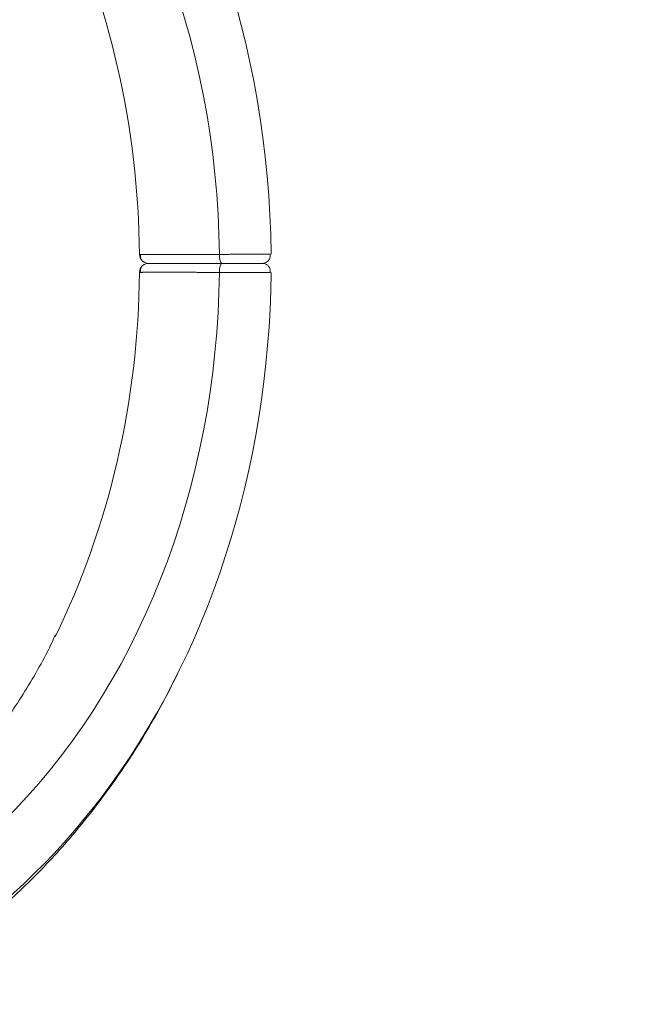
# Model space of a CAD drawing. Header units: millimetres. Extents: x 0 to 594, y 0 to 420.
# Tile 174 of 256: x 221 to 228, y 308 to 318. Entities that reach past the tile are written whole.
import ezdxf

# ---------------------------------------------------------------- set-up
doc = ezdxf.new("R2010")
doc.units = ezdxf.units.MM
doc.layers.add('1', color=7, linetype='Continuous', true_color=0xffffff)
doc.styles.add('Arial Unicode MS', font='txt')
doc.dimstyles.get("Standard").update_dxf_attribs({"dimtxt": 0.18, "dimasz": 0.18, "dimexe": 0.18, "dimexo": 0.0625, "dimgap": 0.09, "dimtad": 0, "dimtih": 1, "dimtoh": 1, "dimdec": 4, "dimzin": 0, "dimdsep": 46, "dimtxsty": 'Standard', "dimcen": 0.09, "dimadec": 0, "dimazin": 0, "dimtfac": 1, "dimtdec": 4, "dimtofl": 0, "dimtmove": 0, "dimatfit": 3, "dimfxl": 0, "dimtolj": 1, "dimtzin": 0, "dimarcsym": 0})

# ---------------------------------------------------------------- blocks, each defined once
blk = doc.blocks.new('_U0')
at = {"layer": '1', "color": 18, "lineweight": 13}
for p, q in [((147.657, 304.172), (147.657, 390.192)), ((305.847, 301.392), (305.847, 390.192)), ((147.657, 388.192), (198.852, 388.192)), ((305.847, 388.192), (254.652, 388.192))]:
    blk.add_line(p, q, dxfattribs=at)
at = {"layer": '1', "color": 18}
for points in [[(147.657, 388.192), (151.157, 389.13), (151.157, 387.254)], [(305.847, 388.192), (302.347, 387.254), (302.347, 389.13)]]:
    blk.add_solid(points, dxfattribs=at)
at = {"layer": '1', "color": 18, "linetype": 'Continuous', "lineweight": 13, "char_height": 3.5, "attachment_point": 7, "line_spacing_factor": 1.047437, "style": 'Arial Unicode MS'}
for s, insert in [('\\fArial Unicode MS|b0|i0;\\W1.0000;3.16', (200.537, 385.556)), ('\\fArial Unicode MS|b0|i0;\\W1.0000;LIFT POINT SPAN', (213.204, 385.556))]:
    blk.add_mtext(s, dxfattribs=dict(at, insert=insert))

msp = doc.modelspace()

# ---------------------------------------------------------------- linework, layer by layer
at = {"layer": '1', "color": 155, "linetype": 'Continuous', "lineweight": 13}
for centre, major_axis, ratio, start_param, end_param in [((217.021, 315.673), (0, -7.79), 0.791224, 1.583503, 2.483514), ((217.021, 315.673), (0, -8.51), 0.791224, 1.582659, 2.386273), ((216.141, 315.673), (0, -7.79), 0.791224, 1.583503, 2.119887), ((222.404, 315.773), (0, 0.1), 0.999896, 1.580962, 3.141593), ((223.211, 315.773), (0, -0.1), 0.266025, 4.722554, 6.283185), ((222.404, 315.573), (0, 0.1), 0.999896, 0, 1.560631), ((223.211, 315.573), (0, -0.1), 0.266025, 3.141593, 4.702224), ((223.654, 315.773), (0, 0.1), 0.999896, 3.141593, 3.48691), ((223.654, 315.573), (0, 0.1), 0.999896, 5.939498, 6.283185), ((217.021, 315.673), (0, -7.79), 0.791224, 0.658112, 1.55809), ((216.141, 315.673), (0, -7.79), 0.791224, 1.01385, 1.55809), ((217.021, 315.673), (0, -8.51), 0.791224, 0.806148, 1.558934), ((217.021, 315.673), (0, -8.51), 0.791224, 5.771449, 7.089333)]:
    msp.add_ellipse(centre, major_axis=major_axis, ratio=ratio, start_param=start_param, end_param=end_param, dxfattribs=at)
for points, knots in [([(222.304, 315.772), (222.304, 315.772), (222.305, 315.772), (222.309, 315.772), (222.314, 315.772), (222.322, 315.772), (222.331, 315.772), (222.342, 315.772), (222.355, 315.772), (222.365, 315.772), (222.372, 315.772), (222.374, 315.772), (222.376, 315.772), (222.378, 315.772), (222.378, 315.772), (222.382, 315.772), (222.39, 315.772), (222.406, 315.772), (222.426, 315.772), (222.448, 315.772), (222.472, 315.772), (222.497, 315.772), (222.524, 315.772), (222.543, 315.772), (222.558, 315.772), (222.566, 315.772), (222.573, 315.772), (222.577, 315.772), (222.579, 315.772), (222.581, 315.772), (222.593, 315.772), (222.615, 315.772), (222.648, 315.772), (222.683, 315.772), (222.719, 315.772), (222.755, 315.772), (222.794, 315.772), (222.833, 315.772), (222.86, 315.772), (222.876, 315.772), (222.877, 315.772), (222.881, 315.772), (222.883, 315.772), (222.888, 315.772), (222.898, 315.772), (222.923, 315.772), (222.958, 315.772), (223.002, 315.772), (223.032, 315.772), (223.05, 315.772), (223.054, 315.772), (223.062, 315.772), (223.065, 315.772), (223.077, 315.772), (223.1, 315.772), (223.138, 315.772), (223.169, 315.772), (223.184, 315.772)], [0, 0, 0, 0, 0.03125, 0.0625, 0.09375, 0.125, 0.15625, 0.1875, 0.21875, 0.25, 0.25, 0.257812, 0.261719, 0.261719, 0.265625, 0.265625, 0.28125, 0.3125, 0.34375, 0.375, 0.40625, 0.4375, 0.46875, 0.5, 0.5, 0.515625, 0.523437, 0.523437, 0.527344, 0.527344, 0.53125, 0.5625, 0.59375, 0.625, 0.65625, 0.6875, 0.71875, 0.75, 0.78125, 0.78125, 0.785156, 0.785156, 0.789062, 0.789062, 0.796875, 0.8125, 0.84375, 0.875, 0.90625, 0.90625, 0.914062, 0.914062, 0.921875, 0.921875, 0.9375, 0.96875, 1, 1, 1, 1]), ([(222.315, 315.772), (222.313, 315.763), (222.313, 315.744), (222.322, 315.716), (222.342, 315.692), (222.361, 315.683), (222.371, 315.679)], [0, 0, 0, 0, 0.245973, 0.500409, 0.754636, 1, 1, 1, 1]), ([(223.184, 315.772), (223.193, 315.772), (223.21, 315.772), (223.236, 315.772), (223.261, 315.772), (223.287, 315.772), (223.305, 315.773), (223.318, 315.773), (223.324, 315.773), (223.331, 315.773), (223.334, 315.773), (223.335, 315.773), (223.337, 315.773), (223.347, 315.773), (223.365, 315.773), (223.391, 315.773), (223.416, 315.773), (223.441, 315.773), (223.458, 315.773), (223.47, 315.773), (223.475, 315.773), (223.48, 315.773), (223.482, 315.773), (223.483, 315.773), (223.486, 315.773), (223.496, 315.773), (223.514, 315.773), (223.536, 315.773), (223.558, 315.773), (223.579, 315.773), (223.593, 315.773), (223.601, 315.773), (223.603, 315.773), (223.606, 315.773), (223.607, 315.773), (223.608, 315.773), (223.612, 315.773), (223.622, 315.773), (223.637, 315.774), (223.654, 315.774), (223.67, 315.774), (223.684, 315.774), (223.693, 315.774), (223.698, 315.774), (223.699, 315.774), (223.701, 315.774), (223.702, 315.774), (223.703, 315.774), (223.705, 315.774), (223.711, 315.774), (223.72, 315.774), (223.73, 315.774), (223.737, 315.774), (223.741, 315.774), (223.743, 315.774)], [0, 0, 0, 0, 0.035803, 0.071606, 0.107409, 0.143213, 0.179016, 0.179016, 0.196917, 0.205868, 0.205868, 0.210344, 0.210344, 0.214819, 0.250622, 0.286425, 0.322228, 0.358032, 0.393835, 0.393835, 0.411736, 0.416212, 0.416212, 0.420687, 0.420687, 0.429638, 0.465441, 0.501244, 0.537047, 0.57285, 0.608654, 0.608654, 0.617604, 0.62208, 0.62208, 0.626555, 0.626555, 0.644457, 0.68026, 0.716063, 0.751866, 0.787669, 0.823473, 0.823473, 0.832423, 0.832423, 0.836899, 0.836899, 0.841374, 0.859276, 0.895079, 0.930882, 0.966685, 1, 1, 1, 1]), ([(223.688, 315.679), (223.698, 315.683), (223.716, 315.693), (223.737, 315.717), (223.746, 315.745), (223.745, 315.764), (223.743, 315.774)], [0, 0, 0, 0, 0.245839, 0.500408, 0.754736, 1, 1, 1, 1]), ([(222.371, 315.668), (222.361, 315.664), (222.342, 315.654), (222.322, 315.631), (222.312, 315.603), (222.313, 315.584), (222.315, 315.574)], [0, 0, 0, 0, 0.245903, 0.500181, 0.754091, 1, 1, 1, 1]), ([(222.404, 315.673), (222.404, 315.673), (222.405, 315.673), (222.408, 315.673), (222.414, 315.673), (222.42, 315.673), (222.429, 315.673), (222.436, 315.673), (222.442, 315.673), (222.444, 315.673), (222.448, 315.673), (222.449, 315.673), (222.45, 315.673), (222.451, 315.673), (222.456, 315.673), (222.465, 315.673), (222.481, 315.673), (222.498, 315.673), (222.517, 315.673), (222.537, 315.673), (222.559, 315.673), (222.582, 315.673), (222.599, 315.673), (222.608, 315.673), (222.609, 315.673), (222.612, 315.673), (222.613, 315.673), (222.616, 315.673), (222.623, 315.673), (222.638, 315.673), (222.661, 315.673), (222.691, 315.673), (222.721, 315.673), (222.752, 315.673), (222.785, 315.673), (222.819, 315.673), (222.843, 315.673), (222.861, 315.673), (222.867, 315.673), (222.874, 315.673), (222.876, 315.673), (222.879, 315.673), (222.883, 315.673), (222.9, 315.673), (222.928, 315.673), (222.966, 315.673), (223.005, 315.673), (223.045, 315.673), (223.085, 315.673), (223.126, 315.673), (223.168, 315.673), (223.197, 315.673), (223.211, 315.673)], [0, 0, 0, 0, 0.03125, 0.0625, 0.09375, 0.125, 0.15625, 0.1875, 0.1875, 0.203125, 0.210938, 0.210938, 0.214844, 0.214844, 0.21875, 0.25, 0.28125, 0.3125, 0.34375, 0.375, 0.40625, 0.4375, 0.46875, 0.46875, 0.472656, 0.472656, 0.476563, 0.476563, 0.484375, 0.5, 0.53125, 0.5625, 0.59375, 0.625, 0.65625, 0.6875, 0.71875, 0.71875, 0.734375, 0.734375, 0.738281, 0.738281, 0.742188, 0.75, 0.78125, 0.8125, 0.84375, 0.875, 0.90625, 0.9375, 0.96875, 1, 1, 1, 1]), ([(223.211, 315.673), (223.197, 315.673), (223.168, 315.673), (223.126, 315.673), (223.085, 315.673), (223.045, 315.673), (223.005, 315.673), (222.979, 315.673), (222.959, 315.673), (222.95, 315.673), (222.94, 315.673), (222.935, 315.673), (222.934, 315.673), (222.93, 315.673), (222.916, 315.673), (222.89, 315.673), (222.854, 315.673), (222.819, 315.673), (222.785, 315.673), (222.752, 315.673), (222.72, 315.673), (222.69, 315.673), (222.67, 315.673), (222.66, 315.673), (222.658, 315.673), (222.656, 315.673), (222.655, 315.673), (222.651, 315.673), (222.644, 315.673), (222.628, 315.673), (222.606, 315.673), (222.582, 315.673), (222.558, 315.673), (222.537, 315.673), (222.516, 315.673), (222.498, 315.673), (222.486, 315.673), (222.478, 315.673), (222.475, 315.673), (222.472, 315.673), (222.471, 315.673), (222.47, 315.673), (222.468, 315.673), (222.461, 315.673), (222.451, 315.673), (222.439, 315.673), (222.429, 315.673), (222.42, 315.673), (222.414, 315.673), (222.408, 315.673), (222.405, 315.673), (222.404, 315.673), (222.404, 315.673)], [0, 0, 0, 0, 0.03125, 0.0625, 0.09375, 0.125, 0.15625, 0.1875, 0.1875, 0.203125, 0.210937, 0.210937, 0.214844, 0.214844, 0.21875, 0.25, 0.28125, 0.3125, 0.34375, 0.375, 0.40625, 0.4375, 0.46875, 0.46875, 0.472656, 0.472656, 0.476562, 0.476562, 0.484375, 0.5, 0.53125, 0.5625, 0.59375, 0.625, 0.65625, 0.6875, 0.71875, 0.71875, 0.734375, 0.734375, 0.738281, 0.738281, 0.742187, 0.75, 0.78125, 0.8125, 0.84375, 0.875, 0.90625, 0.9375, 0.96875, 1, 1, 1, 1]), ([(223.211, 315.673), (223.218, 315.673), (223.231, 315.673), (223.244, 315.673), (223.254, 315.673), (223.259, 315.673), (223.264, 315.673), (223.268, 315.673), (223.27, 315.673), (223.278, 315.673), (223.292, 315.673), (223.312, 315.673), (223.332, 315.673), (223.352, 315.673), (223.365, 315.673), (223.375, 315.673), (223.38, 315.673), (223.384, 315.673), (223.385, 315.673), (223.386, 315.673), (223.389, 315.673), (223.397, 315.673), (223.412, 315.673), (223.431, 315.673), (223.449, 315.673), (223.467, 315.673), (223.479, 315.673), (223.488, 315.673), (223.491, 315.673), (223.494, 315.673), (223.495, 315.673), (223.496, 315.673), (223.499, 315.673), (223.506, 315.673), (223.519, 315.673), (223.534, 315.673), (223.549, 315.673), (223.563, 315.673), (223.572, 315.673), (223.577, 315.673), (223.578, 315.673), (223.58, 315.673), (223.58, 315.673), (223.582, 315.673), (223.584, 315.673), (223.591, 315.673), (223.6, 315.673), (223.61, 315.673), (223.62, 315.673), (223.628, 315.673), (223.633, 315.673), (223.635, 315.673), (223.636, 315.673), (223.636, 315.673), (223.636, 315.673), (223.637, 315.673), (223.639, 315.673), (223.642, 315.673), (223.646, 315.673), (223.65, 315.673), (223.653, 315.673), (223.654, 315.673), (223.654, 315.673), (223.654, 315.673)], [0, 0, 0, 0, 0.03125, 0.0625, 0.0625, 0.078125, 0.085937, 0.085937, 0.09375, 0.09375, 0.125, 0.15625, 0.1875, 0.21875, 0.25, 0.25, 0.265625, 0.269531, 0.269531, 0.273437, 0.273437, 0.28125, 0.3125, 0.34375, 0.375, 0.40625, 0.4375, 0.4375, 0.453125, 0.453125, 0.457031, 0.457031, 0.460937, 0.46875, 0.5, 0.53125, 0.5625, 0.59375, 0.625, 0.625, 0.632813, 0.632813, 0.636719, 0.636719, 0.640625, 0.65625, 0.6875, 0.71875, 0.75, 0.78125, 0.8125, 0.8125, 0.816406, 0.816406, 0.820313, 0.820313, 0.828125, 0.84375, 0.875, 0.90625, 0.9375, 0.96875, 1, 1, 1, 1]), ([(223.654, 315.673), (223.654, 315.673), (223.654, 315.673), (223.653, 315.673), (223.652, 315.673), (223.651, 315.673), (223.651, 315.673), (223.65, 315.673), (223.65, 315.673), (223.649, 315.673), (223.646, 315.673), (223.641, 315.673), (223.635, 315.673), (223.628, 315.673), (223.622, 315.673), (223.618, 315.673), (223.616, 315.673), (223.614, 315.673), (223.613, 315.673), (223.613, 315.673), (223.612, 315.673), (223.608, 315.673), (223.6, 315.673), (223.588, 315.673), (223.576, 315.673), (223.563, 315.673), (223.554, 315.673), (223.546, 315.673), (223.544, 315.673), (223.541, 315.673), (223.54, 315.673), (223.539, 315.673), (223.537, 315.673), (223.53, 315.673), (223.518, 315.673), (223.502, 315.673), (223.485, 315.673), (223.467, 315.673), (223.455, 315.673), (223.447, 315.673), (223.446, 315.673), (223.443, 315.673), (223.443, 315.673), (223.441, 315.673), (223.437, 315.673), (223.427, 315.673), (223.411, 315.673), (223.391, 315.673), (223.372, 315.673), (223.352, 315.673), (223.338, 315.673), (223.331, 315.673), (223.33, 315.673), (223.328, 315.673), (223.327, 315.673), (223.325, 315.673), (223.32, 315.673), (223.308, 315.673), (223.291, 315.673), (223.271, 315.673), (223.251, 315.673), (223.231, 315.673), (223.218, 315.673), (223.211, 315.673)], [0, 0, 0, 0, 0.03125, 0.0625, 0.0625, 0.078125, 0.085937, 0.085937, 0.09375, 0.09375, 0.125, 0.15625, 0.1875, 0.21875, 0.25, 0.25, 0.265625, 0.269531, 0.269531, 0.273437, 0.273437, 0.28125, 0.3125, 0.34375, 0.375, 0.40625, 0.4375, 0.4375, 0.453125, 0.453125, 0.457031, 0.457031, 0.460937, 0.46875, 0.5, 0.53125, 0.5625, 0.59375, 0.625, 0.625, 0.632812, 0.632812, 0.636719, 0.636719, 0.640625, 0.65625, 0.6875, 0.71875, 0.75, 0.78125, 0.8125, 0.8125, 0.816406, 0.816406, 0.820312, 0.820312, 0.828125, 0.84375, 0.875, 0.90625, 0.9375, 0.96875, 1, 1, 1, 1]), ([(223.743, 315.573), (223.745, 315.582), (223.746, 315.601), (223.737, 315.63), (223.716, 315.654), (223.698, 315.664), (223.688, 315.668)], [0, 0, 0, 0, 0.245199, 0.499009, 0.753628, 1, 1, 1, 1]), ([(223.184, 315.574), (223.169, 315.574), (223.138, 315.574), (223.092, 315.574), (223.047, 315.574), (223.003, 315.574), (222.96, 315.574), (222.918, 315.574), (222.876, 315.575), (222.849, 315.575), (222.832, 315.575), (222.827, 315.575), (222.822, 315.575), (222.819, 315.575), (222.817, 315.575), (222.809, 315.575), (222.789, 315.575), (222.757, 315.575), (222.72, 315.575), (222.684, 315.575), (222.65, 315.575), (222.617, 315.575), (222.585, 315.575), (222.565, 315.575), (222.55, 315.575), (222.543, 315.575), (222.536, 315.575), (222.532, 315.575), (222.531, 315.575), (222.529, 315.575), (222.518, 315.575), (222.499, 315.575), (222.473, 315.575), (222.449, 315.575), (222.427, 315.575), (222.407, 315.575), (222.388, 315.575), (222.371, 315.575), (222.361, 315.575), (222.356, 315.575), (222.355, 315.575), (222.354, 315.575), (222.354, 315.575), (222.352, 315.575), (222.349, 315.575), (222.341, 315.574), (222.332, 315.574), (222.322, 315.574), (222.317, 315.574), (222.314, 315.574), (222.314, 315.574), (222.313, 315.574), (222.312, 315.574), (222.311, 315.574), (222.308, 315.574), (222.305, 315.574), (222.304, 315.574), (222.304, 315.574)], [0, 0, 0, 0, 0.03125, 0.0625, 0.09375, 0.125, 0.15625, 0.1875, 0.21875, 0.25, 0.25, 0.257812, 0.261719, 0.261719, 0.265625, 0.265625, 0.28125, 0.3125, 0.34375, 0.375, 0.40625, 0.4375, 0.46875, 0.5, 0.5, 0.515625, 0.523437, 0.523437, 0.527344, 0.527344, 0.53125, 0.5625, 0.59375, 0.625, 0.65625, 0.6875, 0.71875, 0.75, 0.78125, 0.78125, 0.785156, 0.785156, 0.789062, 0.789062, 0.796875, 0.8125, 0.84375, 0.875, 0.90625, 0.90625, 0.914062, 0.914062, 0.921875, 0.921875, 0.9375, 0.96875, 1, 1, 1, 1]), ([(223.744, 315.573), (223.744, 315.573), (223.742, 315.573), (223.74, 315.573), (223.736, 315.573), (223.734, 315.573), (223.732, 315.573), (223.731, 315.573), (223.731, 315.573), (223.73, 315.573), (223.727, 315.573), (223.72, 315.573), (223.71, 315.573), (223.698, 315.573), (223.685, 315.573), (223.675, 315.573), (223.667, 315.573), (223.664, 315.573), (223.661, 315.573), (223.659, 315.573), (223.659, 315.573), (223.657, 315.573), (223.65, 315.573), (223.637, 315.573), (223.619, 315.573), (223.6, 315.573), (223.58, 315.573), (223.566, 315.573), (223.557, 315.573), (223.554, 315.573), (223.551, 315.573), (223.55, 315.573), (223.549, 315.573), (223.544, 315.573), (223.533, 315.573), (223.514, 315.574), (223.491, 315.574), (223.467, 315.574), (223.442, 315.574), (223.425, 315.574), (223.415, 315.574), (223.413, 315.574), (223.41, 315.574), (223.408, 315.574), (223.406, 315.574), (223.401, 315.574), (223.387, 315.574), (223.366, 315.574), (223.34, 315.574), (223.314, 315.574), (223.288, 315.574), (223.271, 315.574), (223.26, 315.574), (223.257, 315.574), (223.253, 315.574), (223.247, 315.574), (223.231, 315.574), (223.21, 315.574), (223.193, 315.574), (223.184, 315.574)], [0, 0, 0, 0, 0.000375, 0.036076, 0.036076, 0.053926, 0.062851, 0.062851, 0.067314, 0.067314, 0.071777, 0.107478, 0.143178, 0.178879, 0.21458, 0.250281, 0.250281, 0.268132, 0.272594, 0.272594, 0.277057, 0.277057, 0.285982, 0.321683, 0.357384, 0.393085, 0.428786, 0.464487, 0.464487, 0.473412, 0.477874, 0.477874, 0.482337, 0.482337, 0.500187, 0.535888, 0.571589, 0.60729, 0.642991, 0.678692, 0.678692, 0.687617, 0.687617, 0.69208, 0.69208, 0.696542, 0.714393, 0.750094, 0.785795, 0.821496, 0.857196, 0.892897, 0.892897, 0.901823, 0.901823, 0.910748, 0.928598, 0.964299, 1, 1, 1, 1]), ([(221.377, 311.579), (221.361, 311.542), (221.255, 311.312), (221.024, 310.919), (220.717, 310.46), (220.508, 310.193), (220.419, 310.087)], [0, 0, 0, 0, 0.063915, 0.410411, 0.757103, 1, 1, 1, 1]), ([(212.961, 308.115), (213.035, 308.061), (213.289, 307.885), (213.739, 307.623), (214.317, 307.356), (214.912, 307.151), (215.517, 307.009), (216.129, 306.93), (216.743, 306.915), (217.355, 306.963), (217.96, 307.075), (218.554, 307.247), (219.134, 307.481), (219.695, 307.773), (220.233, 308.123), (220.746, 308.527), (221.229, 308.984), (221.678, 309.49), (222.091, 310.042), (222.449, 310.61), (222.654, 311.003), (222.744, 311.191)], [0, 0, 0, 0, 0.023213, 0.078365, 0.133314, 0.187967, 0.242343, 0.296484, 0.350458, 0.404345, 0.458211, 0.512135, 0.566199, 0.620464, 0.674973, 0.729746, 0.784779, 0.840052, 0.895532, 0.951182, 1, 1, 1, 1])]:
    msp.add_open_spline(points, degree=3, knots=knots, dxfattribs=at)

# ---------------------------------------------------------------- dimensions: what is measured, and where the dimension line sits
at = {"layer": '1', "color": 18, "linetype": 'Continuous', "lineweight": 13}
dim = msp.add_linear_dim(base=(305.847, 388.192), p1=(147.657, 304.172), p2=(305.847, 301.392), text=' <> \\fArial Unicode MS|b0|i0;\\C18;{\\H1.00x;\\fArial Unicode MS|b0|i0;LIFT POINT SPAN\\fArial Unicode MS|b0|i0;}\\C18;', dimstyle='Standard', override={"dimtxt": 3.5, "dimasz": 3.5, "dimexe": 2, "dimexo": 0, "dimgap": 1.5, "dimtih": 1, "dimtoh": 1, "dimdec": 2, "dimlfac": 0.02, "dimdsep": 46, "dimlunit": 2, "dimtxsty": 'Arial Unicode MS', "dimsah": 1, "dimse1": 0, "dimse2": 0, "dimsd1": 0, "dimsd2": 0, "dimclrd": 18, "dimclre": 18, "dimclrt": 18, "dimtol": 0, "dimtm": -0.1, "dimtfac": 1, "dimtdec": 2, "dimtofl": 1, "dimtmove": 0, "dimlwd": 13, "dimlwe": 13}, dxfattribs=at)
dim.commit()
dim.dimension.update_dxf_attribs({"geometry": '_U0', "text_midpoint": (226.752, 388.192), "dimtype": 160})

doc.saveas('drawing.dxf')
